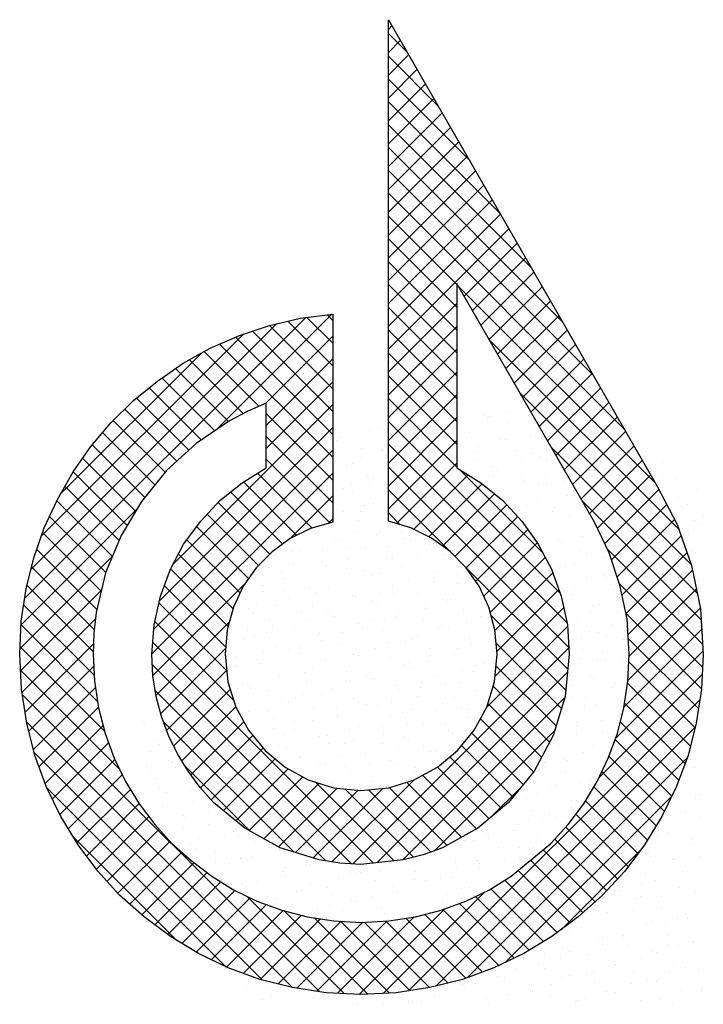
# Model space of a CAD drawing. Extents: x -33748 to 12452, y -14932 to 2888.
# Tile 53 of 194: x -24956 to -24714, y -9711 to -9362. Entities that reach past the tile are written whole.
import ezdxf

# ---------------------------------------------------------------- set-up
doc = ezdxf.new("R2010")
doc.units = 0
doc.header["$LTSCALE"] = 20
doc.layers.get('0').update_dxf_attribs({"color": 15, "linetype": 'CONTINUOUS'})
doc.layers.add('7', color=7, linetype='CONTINUOUS')
doc.layers.add('SANITAIR', color=7, linetype='CONTINUOUS')

# ---------------------------------------------------------------- blocks, each defined once
blk = doc.blocks.new('A$C32F70CB8')
at = {"color": 20}
for p, q in [((130.45, 498.23), (131.74, 499.52)), ((137.09, 490.22), (130.45, 496.86)), ((130.45, 490.15), (134.69, 494.39)), ((130.45, 482.07), (137.64, 489.26)), ((148.05, 471.18), (130.45, 488.78)), ((130.45, 473.99), (140.59, 484.13)), ((159.01, 452.14), (130.45, 480.7)), ((130.45, 465.91), (143.55, 479)), ((130.45, 457.82), (146.5, 473.87)), ((169.97, 433.09), (130.45, 472.61)), ((130.45, 449.74), (149.45, 468.74)), ((180.93, 414.05), (130.45, 464.53)), ((130.45, 441.66), (152.4, 463.61)), ((130.45, 433.58), (155.36, 458.48)), ((191.9, 395), (130.45, 456.45)), ((130.45, 425.49), (158.31, 453.35)), ((202.86, 375.96), (130.45, 448.37)), ((130.45, 417.41), (161.26, 448.22)), ((130.45, 409.33), (164.21, 443.09)), ((213.82, 356.91), (130.45, 440.28)), ((130.45, 401.25), (167.17, 437.96)), ((130.45, 393.17), (170.12, 432.83)), ((154.68, 407.97), (130.45, 432.2)), ((130.45, 385.08), (173.07, 427.71)), ((154.68, 399.89), (130.45, 424.12)), ((157.29, 403.84), (176.02, 422.58)), ((154.68, 391.81), (130.45, 416.04)), ((160.24, 398.71), (178.98, 417.45)), ((163.2, 393.58), (181.93, 412.32)), ((154.68, 383.72), (130.45, 407.96)), ((224.78, 337.87), (155.22, 407.43)), ((166.15, 388.45), (184.88, 407.19)), ((130.45, 377), (154.68, 401.23)), ((169.1, 383.32), (187.84, 402.06)), ((154.68, 375.64), (130.45, 399.87)), ((1.71, 296.76), (101.25, 396.29)), ((3.95, 307.08), (90.91, 394.03)), ((69.37, 356.33), (110.5, 397.46)), ((110.8, 379.11), (94.92, 394.99)), ((110.8, 387.19), (101.65, 396.34)), ((110.8, 395.27), (108.83, 397.25)), ((172.06, 378.2), (190.79, 396.93)), ((110.8, 362.95), (82.33, 391.41)), ((110.8, 371.03), (88.39, 393.44)), ((130.45, 368.92), (154.68, 393.15)), ((154.68, 367.56), (130.45, 391.79)), ((175.01, 373.07), (193.74, 391.8)), ((7.62, 318.83), (79.14, 390.35)), ((110.8, 354.86), (76.38, 389.29)), ((86.93, 365.81), (110.8, 389.68)), ((233.16, 321.41), (166.19, 388.38)), ((14.37, 333.66), (64.5, 383.79)), ((84.67, 364.83), (65.28, 384.23)), ((110.8, 346.78), (70.73, 386.86)), ((130.45, 360.84), (154.68, 385.07)), ((154.68, 359.48), (130.45, 383.71)), ((177.96, 367.94), (196.69, 386.67)), ((79.13, 362.29), (60.1, 381.32)), ((87.23, 358.02), (110.8, 381.6)), ((180.92, 362.81), (199.65, 381.54)), ((73.92, 359.42), (55.14, 378.19)), ((130.45, 352.75), (154.68, 376.98)), ((69.1, 356.15), (50.35, 374.91)), ((87.23, 349.94), (110.8, 373.52)), ((154.68, 351.4), (130.45, 375.63)), ((183.87, 357.68), (202.6, 376.41)), ((64.29, 352.89), (45.78, 371.39)), ((186.82, 352.55), (205.55, 371.28)), ((59.84, 349.25), (41.33, 367.76)), ((130.45, 344.67), (154.68, 368.9)), ((154.68, 343.31), (130.45, 367.54)), ((237.54, 308.95), (177.17, 369.32)), ((189.78, 347.42), (208.5, 366.15)), ((55.61, 345.4), (37.16, 363.85)), ((54.22, 308.85), (110.8, 365.43)), ((51.47, 341.45), (33.08, 359.84)), ((110.8, 338.7), (87.23, 362.27)), ((130.45, 336.59), (154.68, 360.82)), ((191.21, 298.71), (130.45, 359.46)), ((192.73, 342.29), (211.46, 361.02)), ((49.42, 295.97), (110.8, 357.35)), ((195.68, 337.16), (214.41, 355.89)), ((47.86, 336.99), (29.3, 355.54)), ((110.8, 330.62), (87.23, 354.19)), ((130.45, 328.51), (154.68, 352.74)), ((44.24, 332.52), (25.61, 351.15)), ((47.42, 285.89), (110.8, 349.27)), ((193.69, 288.14), (130.45, 351.38)), ((239.71, 298.69), (188.14, 350.27)), ((198.64, 332.04), (217.36, 350.76)), ((41.03, 327.65), (22.24, 346.44)), ((109.84, 323.49), (87.23, 346.11)), ((201.59, 326.91), (220.31, 345.63)), ((194.34, 279.41), (130.45, 343.3)), ((133.33, 323.31), (154.68, 344.66)), ((185.22, 312.77), (155.46, 342.54)), ((38.01, 322.59), (18.93, 341.67)), ((46.77, 277.16), (110.8, 341.19)), ((103.55, 321.71), (84.14, 341.11)), ((139.42, 321.31), (158.67, 340.56)), ((204.42, 321.65), (223.27, 340.5)), ((35.18, 317.34), (15.99, 336.52)), ((98.04, 319.13), (79.14, 338.04)), ((152.08, 313.59), (130.45, 335.22)), ((144.8, 318.61), (163.62, 337.43)), ((207.04, 316.2), (226.18, 335.34)), ((32.8, 311.63), (13.1, 331.33)), ((93.06, 316.03), (74.6, 334.49)), ((95.57, 317.88), (110.8, 333.11)), ((149.63, 315.35), (168.07, 333.8)), ((0.46, 287.43), (41.54, 328.5)), ((88.52, 312.48), (70.21, 330.8)), ((154.02, 311.67), (172.33, 329.97)), ((241.11, 289.21), (199.11, 331.21)), ((209.43, 310.5), (228.95, 330.02)), ((30.43, 305.92), (10.53, 325.82)), ((84.48, 308.44), (66.32, 326.6)), ((109.04, 323.26), (110.8, 325.02)), ((134.67, 322.91), (130.45, 327.13)), ((158.01, 307.57), (176.22, 325.78)), ((211.45, 304.44), (231.71, 324.7)), ((81.01, 303.83), (62.62, 322.23)), ((161.34, 302.82), (179.78, 321.26)), ((28.88, 299.39), (8.09, 320.18)), ((78.03, 298.73), (59.17, 317.59)), ((213.15, 298.06), (234.03, 318.93)), ((27.35, 292.83), (6.01, 314.17)), ((164.2, 297.6), (183.14, 316.54)), ((241.67, 280.57), (207.97, 314.27)), ((0.09, 278.97), (32.84, 311.72)), ((75.56, 293.12), (56.16, 312.52)), ((193.98, 271.69), (155.28, 310.38)), ((166.54, 291.86), (186, 311.31)), ((214.55, 291.37), (236.13, 312.95)), ((26.35, 285.75), (4.17, 307.94)), ((73.8, 286.8), (53.36, 307.24)), ((168.19, 285.43), (188.65, 305.89)), ((215.27, 284.01), (238.05, 306.8)), ((25.97, 278.05), (2.55, 301.47)), ((47.15, 269.45), (79.83, 302.13)), ((72.93, 279.59), (51.17, 301.35)), ((168.86, 278.01), (190.77, 299.93)), ((241.67, 272.49), (212.32, 301.84)), ((215.68, 276.34), (239.43, 300.09)), ((0.31, 271.11), (28.97, 299.77)), ((26.34, 269.6), (1.39, 294.55)), ((73.24, 271.19), (49.24, 295.19)), ((168.22, 269.29), (192.5, 293.57)), ((215.21, 267.78), (240.8, 293.38)), ((0.83, 263.54), (26.83, 289.54)), ((193.27, 264.31), (166.83, 290.75)), ((241.26, 264.82), (214.51, 291.57)), ((27.55, 260.31), (0.46, 287.39)), ((75.75, 260.6), (47.78, 288.57)), ((48.27, 262.49), (74.26, 288.49)), ((165.29, 258.28), (193.88, 286.86)), ((213.78, 258.28), (241.33, 285.83)), ((240.2, 257.79), (215.36, 282.63)), ((30.07, 249.71), (0.12, 279.66)), ((1.9, 256.53), (26.06, 280.7)), ((125.19, 203.08), (47.07, 281.19)), ((49.9, 256.03), (72.87, 279.01)), ((117.86, 202.77), (194.35, 279.26)), ((191.72, 257.78), (168.6, 280.9)), ((210.9, 247.31), (241.83, 278.24)), ((3.21, 249.76), (26.17, 272.72)), ((117.39, 202.79), (46.95, 273.23)), ((189.8, 251.62), (168.56, 272.86)), ((238.99, 250.92), (215.57, 274.35)), ((35.25, 236.44), (0.3, 271.39)), ((51.98, 250.03), (73.23, 271.29)), ((126.38, 203.21), (193.89, 270.71)), ((204.95, 233.28), (241.53, 269.86)), ((4.83, 243.29), (26.79, 265.26)), ((187.49, 245.85), (167.57, 265.77)), ((237.37, 244.46), (215.08, 266.75)), ((106.08, 157.53), (0.97, 262.64)), ((108.29, 203.81), (48.01, 264.1)), ((54.48, 244.46), (74.51, 264.49)), ((135.41, 204.15), (192.93, 261.67)), ((6.8, 237.19), (27.86, 258.25)), ((57.35, 239.25), (76.46, 258.36)), ((137.59, 157.84), (240.68, 260.93)), ((184.68, 240.57), (165.68, 259.57)), ((235.47, 238.28), (214.01, 259.74)), ((96.53, 159), (2.42, 253.11)), ((8.96, 231.27), (29.52, 251.82)), ((97.03, 206.99), (50.82, 253.2)), ((60.54, 234.35), (79.31, 253.13)), ((147.41, 159.57), (239.06, 251.23)), ((181.83, 235.34), (163.02, 254.15)), ((233.26, 232.41), (212.54, 253.12)), ((64.01, 229.74), (82.51, 248.24)), ((146.86, 207.51), (189.27, 249.93)), ((178.21, 230.88), (159.98, 249.11)), ((11.51, 225.73), (31.44, 245.66)), ((174.59, 226.42), (156.34, 244.67)), ((230.79, 226.79), (210.73, 246.85)), ((85.75, 161.69), (5.05, 242.39)), ((67.79, 225.44), (86.15, 243.79)), ((170.52, 222.41), (152.23, 240.7)), ((228.14, 221.36), (208.53, 240.97)), ((14.16, 220.3), (33.62, 239.76)), ((81.54, 214.4), (58.42, 237.51)), ((72.08, 221.65), (90.41, 239.97)), ((158.46, 162.54), (236.24, 240.32)), ((17.18, 215.24), (36.28, 234.34)), ((76.52, 218), (94.98, 236.47)), ((161.61, 215.15), (142.56, 234.2)), ((166.1, 218.74), (147.81, 237.03)), ((225.2, 216.22), (205.98, 235.44)), ((81.19, 214.59), (100.2, 233.6)), ((86.4, 211.71), (106.02, 231.33)), ((132.5, 203.85), (104.55, 231.8)), ((110.47, 203.46), (139.62, 232.6)), ((156.4, 212.28), (136.93, 231.75)), ((166.46, 219.04), (177.78, 230.35)), ((73.12, 166.25), (9.48, 229.88)), ((20.27, 210.24), (39.18, 229.16)), ((91.6, 208.84), (112.37, 229.6)), ((97.64, 206.8), (119.75, 228.9)), ((103.79, 204.86), (128.46, 229.53)), ((139.31, 205.12), (115.09, 229.34)), ((145.5, 207.02), (123.45, 229.06)), ((151.19, 209.4), (130.8, 229.79)), ((171.95, 167.95), (230.79, 226.79)), ((222.11, 211.22), (203.22, 230.12)), ((23.67, 205.57), (42.27, 224.16)), ((218.78, 206.47), (200.19, 225.07)), ((215.33, 201.85), (196.81, 220.37)), ((27.13, 200.94), (45.72, 219.54)), ((30.92, 196.64), (49.32, 215.05)), ((211.59, 197.5), (193.26, 215.83)), ((55.58, 175.7), (19.02, 212.26)), ((34.76, 192.41), (53.11, 210.76)), ((207.71, 193.3), (189.42, 211.58)), ((38.96, 188.53), (57.31, 206.87)), ((203.59, 189.34), (185.22, 207.71)), ((191.56, 179.48), (219.44, 207.36)), ((43.23, 184.71), (61.67, 203.15)), ((199.32, 185.52), (180.78, 204.06)), ((47.79, 181.19), (66.29, 199.69)), ((194.84, 181.92), (176.35, 200.41)), ((52.42, 177.74), (71.13, 196.44)), ((190.21, 178.47), (171.67, 197)), ((57.38, 174.61), (76.13, 193.36)), ((128.59, 156.92), (164.35, 192.68)), ((185.34, 175.26), (166.71, 193.89)), ((62.41, 171.56), (81.55, 190.7)), ((67.78, 168.85), (87.26, 188.33)), ((114.87, 156.82), (80.45, 191.24)), ((175.01, 169.42), (155.69, 188.74)), ((180.3, 172.21), (161.31, 191.21)), ((73.21, 166.2), (93.25, 186.24)), ((123.14, 156.64), (93.64, 186.14)), ((120.13, 156.54), (150.41, 186.82)), ((163.78, 164.49), (143.38, 184.88)), ((169.55, 166.8), (149.76, 186.59)), ((79.1, 164.01), (99.66, 184.56)), ((85.05, 161.87), (106.47, 183.3)), ((91.51, 160.25), (113.7, 182.44)), ((98.1, 158.76), (121.43, 182.09)), ((130.82, 157.04), (104.22, 183.64)), ((105.1, 157.68), (129.97, 182.54)), ((112.46, 156.95), (139.43, 183.93)), ((138.03, 157.91), (113.49, 182.45)), ((145.03, 158.99), (121.91, 182.11)), ((151.51, 160.6), (129.58, 182.52)), ((157.86, 162.33), (136.68, 183.51))]:
    blk.add_line(p, q, dxfattribs=at)
at = {"color": 161}
for p, q in [((156.88, 365.44), (156.88, 365.44)), ((173.11, 362.69), (173.11, 362.69)), ((164.42, 361.62), (164.42, 361.62)), ((165.4, 360.34), (165.4, 360.34)), ((166.19, 361.25), (166.19, 361.25)), ((175.07, 362.25), (175.07, 362.25)), ((122.31, 357.63), (122.31, 357.63)), ((123.74, 356.23), (123.74, 356.23)), ((127.41, 357.1), (127.41, 357.1)), ((173.12, 359.09), (173.12, 359.09)), ((181.95, 356.69), (181.95, 356.69)), ((112.11, 352.79), (112.11, 352.79)), ((113.38, 353.71), (113.38, 353.71)), ((180.82, 354.18), (180.82, 354.18)), ((221.58, 348.73), (221.58, 348.73)), ((227.86, 344.9), (227.86, 344.9)), ((227.33, 340.65), (227.33, 340.65)), ((232.08, 339.2), (232.08, 339.2)), ((239.62, 335.38), (239.62, 335.38)), ((236.34, 330.23), (236.34, 330.23)), ((43.68, 253.14), (43.68, 253.14)), ((44.06, 252.33), (44.06, 252.33)), ((48.04, 246.76), (48.04, 246.76)), ((46.27, 242.59), (46.27, 242.59)), ((44.94, 237.18), (44.94, 237.18)), ((46.31, 235.99), (46.31, 235.99)), ((48.48, 232.85), (48.48, 232.85)), ((49.56, 229.96), (49.56, 229.96)), ((52.06, 227.92), (52.06, 227.92)), ((50.69, 223.11), (50.69, 223.11)), ((57.81, 219.85), (57.81, 219.85)), ((58.23, 219.29), (58.23, 219.29)), ((52.9, 213.37), (52.9, 213.37)), ((58.04, 215.28), (58.04, 215.28)), ((240.18, 165.27), (240.18, 165.27)), ((80.19, 158.31), (80.19, 158.31)), ((233.69, 158.06), (233.69, 158.06)), ((241.22, 158.06), (241.22, 158.06)), ((241.58, 159.16), (241.58, 159.16)), ((85.75, 154.69), (85.75, 154.69)), ((89.01, 155.92), (89.01, 155.92)), ((231.02, 153.22), (231.02, 153.22))]:
    blk.add_line(p, q, dxfattribs=at)
at = {"color": 163}
for p, q in [((156, 356.41), (156, 356.41)), ((159.09, 355.7), (159.09, 355.7)), ((170.01, 353.11), (170.01, 353.11)), ((171.94, 353.18), (171.94, 353.18)), ((212.35, 353.87), (212.35, 353.87)), ((120.92, 349.89), (120.92, 349.89)), ((128.05, 349.56), (128.05, 349.56)), ((128.35, 349.01), (128.35, 349.01)), ((162.3, 350.76), (162.3, 350.76)), ((166.63, 351.88), (166.63, 351.88)), ((175.33, 349.35), (175.33, 349.35)), ((120.64, 346.65), (120.64, 346.65)), ((129.62, 347.36), (129.62, 347.36)), ((161.3, 345.96), (161.3, 345.96)), ((161.75, 348.34), (161.75, 348.34)), ((181.59, 348.02), (181.59, 348.02)), ((184.16, 346.95), (184.16, 346.95)), ((186.57, 346.11), (186.57, 346.11)), ((115.59, 343.97), (115.59, 343.97)), ((117.86, 344.72), (117.86, 344.72)), ((166.92, 343.53), (166.92, 343.53)), ((168.84, 342.14), (168.84, 342.14)), ((177.69, 345.11), (177.69, 345.11)), ((191.7, 343.13), (191.7, 343.13)), ((123.13, 340.15), (123.13, 340.15)), ((125.26, 339.43), (125.26, 339.43)), ((159.21, 341.18), (159.21, 341.18)), ((167.5, 340.26), (167.5, 340.26)), ((177.54, 339.61), (177.54, 339.61)), ((178.49, 338.44), (178.49, 338.44)), ((186.2, 340.8), (186.2, 340.8)), ((223.25, 341.59), (223.25, 341.59)), ((114.73, 335.64), (114.73, 335.64)), ((117.55, 337.07), (117.55, 337.07)), ((123.61, 336.64), (123.61, 336.64)), ((183.44, 337.03), (183.44, 337.03)), ((186.37, 337.21), (186.37, 337.21)), ((192.32, 338.04), (192.32, 338.04)), ((117.8, 334.23), (117.8, 334.23)), ((171.05, 332.4), (171.05, 332.4)), ((173.25, 332.19), (173.25, 332.19)), ((193.91, 333.39), (193.91, 333.39)), ((233.08, 332.58), (233.08, 332.58)), ((122.16, 329.85), (122.16, 329.85)), ((125.34, 330.41), (125.34, 330.41)), ((129.36, 328.57), (129.36, 328.57)), ((175.4, 328.86), (175.4, 328.86)), ((179.75, 329.87), (179.75, 329.87)), ((183.11, 331.22), (183.11, 331.22)), ((189.19, 328.96), (189.19, 328.96)), ((198.07, 329.97), (198.07, 329.97)), ((234.29, 329.46), (234.29, 329.46)), ((111.18, 326.88), (111.18, 326.88)), ((114.45, 327.49), (114.45, 327.49)), ((120.01, 324.49), (120.01, 324.49)), ((120.48, 327.57), (120.48, 327.57)), ((188.58, 327.47), (188.58, 327.47)), ((194.68, 326.12), (194.68, 326.12)), ((238.83, 324.51), (238.83, 324.51)), ((241.83, 325.64), (241.83, 325.64)), ((110.29, 322.73), (110.29, 322.73)), ((179, 324.12), (179, 324.12)), ((180.01, 321.64), (180.01, 321.64)), ((194.94, 320.89), (194.94, 320.89)), ((196.12, 323.65), (196.12, 323.65)), ((203.82, 321.9), (203.82, 321.9)), ((240.96, 323), (240.96, 323)), ((104.7, 319.68), (104.7, 319.68)), ((111.36, 317.91), (111.36, 317.91)), ((119.07, 320.27), (119.07, 320.27)), ((126.23, 319.5), (126.23, 319.5)), ((127.55, 320.67), (127.55, 320.67)), ((135.11, 320.5), (135.11, 320.5)), ((136.25, 318.14), (136.25, 318.14)), ((138.35, 317.53), (138.35, 317.53)), ((181.96, 320.12), (181.96, 320.12)), ((190.79, 317.73), (190.79, 317.73)), ((199.3, 318.9), (199.3, 318.9)), ((236.5, 319.72), (236.5, 319.72)), ((113.39, 317.14), (113.39, 317.14)), ((116.04, 314.66), (116.04, 314.66)), ((122.22, 314.75), (122.22, 314.75)), ((130.64, 315.18), (130.64, 315.18)), ((145.08, 315.74), (145.08, 315.74)), ((184.75, 316.05), (184.75, 316.05)), ((191.58, 316.54), (191.58, 316.54)), ((198.33, 313.91), (198.33, 313.91)), ((88.98, 311.07), (88.98, 311.07)), ((96.69, 313.43), (96.69, 313.43)), ((99.37, 313.76), (99.37, 313.76)), ((107.16, 313.65), (107.16, 313.65)), ((115.98, 310.69), (115.98, 310.69)), ((129.76, 310.93), (129.76, 310.93)), ((131.98, 311.42), (131.98, 311.42)), ((140.86, 312.43), (140.86, 312.43)), ((149.92, 312.44), (149.92, 312.44)), ((152.62, 311.93), (152.62, 311.93)), ((200.69, 312.82), (200.69, 312.82)), ((207.03, 311.38), (207.03, 311.38)), ((237.86, 313.42), (237.86, 313.42)), ((61.2, 307.95), (61.2, 307.95)), ((84.05, 308.94), (84.05, 308.94)), ((88.09, 307.8), (88.09, 307.8)), ((96.97, 308.81), (96.97, 308.81)), ((106.91, 309.94), (106.91, 309.94)), ((108.26, 308.34), (108.26, 308.34)), ((115.6, 307.4), (115.6, 307.4)), ((135.26, 307.96), (135.26, 307.96)), ((138.46, 308.4), (138.46, 308.4)), ((181.62, 306.97), (181.62, 306.97)), ((188.49, 306.96), (188.49, 306.96)), ((190.5, 307.98), (190.5, 307.98)), ((193, 307.99), (193, 307.99)), ((196.2, 309.32), (196.2, 309.32)), ((238.71, 309.98), (238.71, 309.98)), ((92.75, 306.41), (92.75, 306.41)), ((93.6, 303.85), (93.6, 303.85)), ((101.58, 304.02), (101.58, 304.02)), ((112.91, 305.58), (112.91, 305.58)), ((121.79, 306.58), (121.79, 306.58)), ((124.43, 305.01), (124.43, 305.01)), ((127.55, 305.6), (127.55, 305.6)), ((146.61, 304.36), (146.61, 304.36)), ((147.29, 306), (147.29, 306)), ((154.54, 305.22), (154.54, 305.22)), ((200.54, 304.17), (200.54, 304.17)), ((206.44, 304.75), (206.44, 304.75)), ((207.77, 304.23), (207.77, 304.23)), ((240.14, 303.53), (240.14, 303.53)), ((85.89, 301.49), (85.89, 301.49)), ((102.72, 300.74), (102.72, 300.74)), ((109.12, 300.2), (109.12, 300.2)), ((112.88, 301.11), (112.88, 301.11)), ((131.97, 301.19), (131.97, 301.19)), ((137.73, 303.35), (137.73, 303.35)), ((146.83, 302.86), (146.83, 302.86)), ((154.83, 302.18), (154.83, 302.18)), ((162.55, 301.13), (162.55, 301.13)), ((196.25, 299.91), (196.25, 299.91)), ((209.24, 301.64), (209.24, 301.64)), ((240.92, 300.24), (240.92, 300.24)), ((86.26, 299.2), (86.26, 299.2)), ((93.84, 299.73), (93.84, 299.73)), ((94.96, 296.67), (94.96, 296.67)), ((105.17, 298.76), (105.17, 298.76)), ((117.81, 297.66), (117.81, 297.66)), ((118.66, 297.51), (118.66, 297.51)), ((127.54, 298.51), (127.54, 298.51)), ((132.16, 298.38), (132.16, 298.38)), ((140.67, 298.66), (140.67, 298.66)), ((193.11, 299.74), (193.11, 299.74)), ((195.21, 298.25), (195.21, 298.25)), ((212.19, 296.68), (212.19, 296.68)), ((212.39, 297), (212.39, 297)), ((80.93, 293.28), (80.93, 293.28)), ((83.65, 294.89), (83.65, 294.89)), ((90.5, 294.27), (90.5, 294.27)), ((103.79, 294.28), (103.79, 294.28)), ((124.45, 296.02), (124.45, 296.02)), ((126.64, 295.27), (126.64, 295.27)), ((143.48, 295.28), (143.48, 295.28)), ((143.74, 293.28), (143.74, 293.28)), ((149.5, 296.26), (149.5, 296.26)), ((151.45, 295.64), (151.45, 295.64)), ((152.36, 296.29), (152.36, 296.29)), ((202.75, 294.43), (202.75, 294.43)), ((204.68, 294.65), (204.68, 294.65)), ((82.79, 291.91), (82.79, 291.91)), ((88.47, 289.46), (88.47, 289.46)), ((99.59, 291.66), (99.59, 291.66)), ((108.47, 292.67), (108.47, 292.67)), ((109.79, 291.53), (109.79, 291.53)), ((111.33, 290.46), (111.33, 290.46)), ((124.41, 289.44), (124.41, 289.44)), ((133.29, 290.44), (133.29, 290.44)), ((134.18, 291.45), (134.18, 291.45)), ((157.04, 292.44), (157.04, 292.44)), ((163.02, 290.54), (163.02, 290.54)), ((165.74, 289.91), (165.74, 289.91)), ((193.12, 290.83), (193.12, 290.83)), ((201.99, 291.84), (201.99, 291.84)), ((211.45, 291.9), (211.45, 291.9)), ((89.4, 286.82), (89.4, 286.82)), ((97.17, 286.93), (97.17, 286.93)), ((102.07, 289.18), (102.07, 289.18)), ((120.02, 287.92), (120.02, 287.92)), ((121.36, 286.44), (121.36, 286.44)), ((129.07, 288.8), (129.07, 288.8)), ((142.88, 288.91), (142.88, 288.91)), ((148.35, 286.06), (148.35, 286.06)), ((149.23, 287.21), (149.23, 287.21)), ((151.71, 286.52), (151.71, 286.52)), ((158.1, 288.22), (158.1, 288.22)), ((197.42, 288.51), (197.42, 288.51)), ((209.3, 287.42), (209.3, 287.42)), ((74.31, 285.93), (74.31, 285.93)), ((80.52, 285.82), (80.52, 285.82)), ((83.14, 283.54), (83.14, 283.54)), ((87.41, 284.69), (87.41, 284.69)), ((105.34, 283.59), (105.34, 283.59)), ((105.99, 284.53), (105.99, 284.53)), ((114.22, 284.6), (114.22, 284.6)), ((128.85, 285.53), (128.85, 285.53)), ((140.64, 283.7), (140.64, 283.7)), ((159.25, 282.7), (159.25, 282.7)), ((167.64, 283.32), (167.64, 283.32)), ((198.87, 282.76), (198.87, 282.76)), ((201.58, 285.07), (201.58, 285.07)), ((204.96, 284.69), (204.96, 284.69)), ((207.74, 283.76), (207.74, 283.76)), ((79.7, 282.34), (79.7, 282.34)), ((90.68, 279.72), (90.68, 279.72)), ((98.98, 279.6), (98.98, 279.6)), ((106.69, 281.96), (106.69, 281.96)), ((113.54, 280.72), (113.54, 280.72)), ((125.97, 279.22), (125.97, 279.22)), ((130.16, 281.36), (130.16, 281.36)), ((136.39, 281.71), (136.39, 281.71)), ((139.03, 282.37), (139.03, 282.37)), ((145.09, 279.17), (145.09, 279.17)), ((154.98, 279.14), (154.98, 279.14)), ((159.92, 280.96), (159.92, 280.96)), ((163.85, 280.14), (163.85, 280.14)), ((167.95, 280.17), (167.95, 280.17)), ((213.66, 282.16), (213.66, 282.16)), ((76.52, 276.19), (76.52, 276.19)), ((86.27, 277.74), (86.27, 277.74)), ((95.14, 278.75), (95.14, 278.75)), ((99.38, 277.19), (99.38, 277.19)), ((111.09, 275.52), (111.09, 275.52)), ((118.26, 276.86), (118.26, 276.86)), ((119.96, 276.52), (119.96, 276.52)), ((122.23, 278.18), (122.23, 278.18)), ((131.06, 275.79), (131.06, 275.79)), ((145.26, 276.48), (145.26, 276.48)), ((153.92, 276.78), (153.92, 276.78)), ((198.49, 275.49), (198.49, 275.49)), ((199.63, 278.77), (199.63, 278.77)), ((206.2, 277.85), (206.2, 277.85)), ((213.49, 275.69), (213.49, 275.69)), ((76.07, 272.9), (76.07, 272.9)), ((76.6, 272.76), (76.6, 272.76)), ((84.31, 275.11), (84.31, 275.11)), ((85.35, 273.8), (85.35, 273.8)), ((103.6, 272.38), (103.6, 272.38)), ((108.2, 274.79), (108.2, 274.79)), ((135.91, 273.29), (135.91, 273.29)), ((137.55, 274.12), (137.55, 274.12)), ((144.78, 274.3), (144.78, 274.3)), ((161.46, 272.96), (161.46, 272.96)), ((164.54, 273.74), (164.54, 273.74)), ((204.62, 274.69), (204.62, 274.69)), ((207.17, 274.95), (207.17, 274.95)), ((92.02, 269.67), (92.02, 269.67)), ((92.89, 269.98), (92.89, 269.98)), ((95.89, 270.02), (95.89, 270.02)), ((100.89, 270.68), (100.89, 270.68)), ((115.75, 270.97), (115.75, 270.97)), ((122.88, 269.64), (122.88, 269.64)), ((138.6, 271.97), (138.6, 271.97)), ((147.3, 269.43), (147.3, 269.43)), ((156.83, 271.38), (156.83, 271.38)), ((160.73, 271.07), (160.73, 271.07)), ((194.42, 269.85), (194.42, 269.85)), ((201.84, 269.03), (201.84, 269.03)), ((78.73, 266.45), (78.73, 266.45)), ((81.22, 265.53), (81.22, 265.53)), ((101.59, 267.45), (101.59, 267.45)), ((110.41, 265.05), (110.41, 265.05)), ((115.17, 267.28), (115.17, 267.28)), ((116.84, 267.45), (116.84, 267.45)), ((124.44, 268.44), (124.44, 268.44)), ((125.71, 268.45), (125.71, 268.45)), ((133.27, 266.05), (133.27, 266.05)), ((141.66, 265.22), (141.66, 265.22)), ((142.16, 266.9), (142.16, 266.9)), ((150.53, 266.23), (150.53, 266.23)), ((156.13, 267.04), (156.13, 267.04)), ((195.4, 265.91), (195.4, 265.91)), ((203.11, 268.27), (203.11, 268.27)), ((209.38, 265.21), (209.38, 265.21)), ((210.37, 266.62), (210.37, 266.62)), ((81.82, 264.83), (81.82, 264.83)), ((87.56, 264.06), (87.56, 264.06)), ((97.77, 261.6), (97.77, 261.6)), ((100.5, 262.8), (100.5, 262.8)), ((106.64, 262.61), (106.64, 262.61)), ((134.45, 264.54), (134.45, 264.54)), ((140.81, 262.23), (140.81, 262.23)), ((153.73, 261.8), (153.73, 261.8)), ((161.45, 264.16), (161.45, 264.16)), ((163.67, 263.22), (163.67, 263.22)), ((166.48, 263), (166.48, 263)), ((195.22, 261.68), (195.22, 261.68)), ((200.17, 261.77), (200.17, 261.77)), ((214.68, 263.17), (214.68, 263.17)), ((241.67, 262.79), (241.67, 262.79)), ((49.39, 258.25), (49.39, 258.25)), ((92.79, 260.44), (92.79, 260.44)), ((95.1, 260.24), (95.1, 260.24)), ((117.96, 261.23), (117.96, 261.23)), ((119.79, 260.06), (119.79, 260.06)), ((122.59, 259.37), (122.59, 259.37)), ((126.65, 258.7), (126.65, 258.7)), ((131.46, 260.38), (131.46, 260.38)), ((149.51, 259.69), (149.51, 259.69)), ((156.28, 258.15), (156.28, 258.15)), ((200.01, 258.69), (200.01, 258.69)), ((204.05, 259.29), (204.05, 259.29)), ((78.13, 255.96), (78.13, 255.96)), ((78.7, 255.75), (78.7, 255.75)), ((80.94, 256.71), (80.94, 256.71)), ((87.57, 256.76), (87.57, 256.76)), ((103.8, 257.71), (103.8, 257.71)), ((112.07, 257.7), (112.07, 257.7)), ((112.62, 255.31), (112.62, 255.31)), ((131.36, 254.96), (131.36, 254.96)), ((135.48, 256.31), (135.48, 256.31)), ((139.07, 257.32), (139.07, 257.32)), ((147.41, 257.15), (147.41, 257.15)), ((158.34, 257.3), (158.34, 257.3)), ((158.35, 254.58), (158.35, 254.58)), ((192.3, 256.33), (192.3, 256.33)), ((211.59, 255.47), (211.59, 255.47)), ((240.94, 256.32), (240.94, 256.32)), ((89.77, 254.32), (89.77, 254.32)), ((97.41, 253.22), (97.41, 253.22)), ((103.52, 253.53), (103.52, 253.53)), ((112.39, 254.53), (112.39, 254.53)), ((120.17, 251.49), (120.17, 251.49)), ((128.34, 251.3), (128.34, 251.3)), ((137.21, 252.31), (137.21, 252.31)), ((143.02, 252.49), (143.02, 252.49)), ((150.64, 252.23), (150.64, 252.23)), ((197.05, 252.7), (197.05, 252.7)), ((197.43, 251.94), (197.43, 251.94)), ((205.92, 253.7), (205.92, 253.7)), ((211.58, 253.59), (211.58, 253.59)), ((51.6, 248.51), (51.6, 248.51)), ((84.45, 247.68), (84.45, 247.68)), ((89.7, 250.86), (89.7, 250.86)), ((93.32, 248.69), (93.32, 248.69)), ((97.31, 250.5), (97.31, 250.5)), ((106.01, 247.96), (106.01, 247.96)), ((108.98, 248.12), (108.98, 248.12)), ((116.69, 250.48), (116.69, 250.48)), ((128.86, 248.96), (128.86, 248.96)), ((135.97, 247.74), (135.97, 247.74)), ((151.72, 249.95), (151.72, 249.95)), ((153.16, 249.08), (153.16, 249.08)), ((186.85, 247.86), (186.85, 247.86)), ((196.92, 249.11), (196.92, 249.11)), ((206.26, 249.55), (206.26, 249.55)), ((49.43, 245.07), (49.43, 245.07)), ((91.98, 244.58), (91.98, 244.58)), ((109.27, 245.46), (109.27, 245.46)), ((114.83, 245.57), (114.83, 245.57)), ((118.14, 246.46), (118.14, 246.46)), ((128.26, 245.38), (128.26, 245.38)), ((137.69, 246.57), (137.69, 246.57)), ((142.96, 244.24), (142.96, 244.24)), ((155.26, 245), (155.26, 245)), ((189.21, 246.75), (189.21, 246.75)), ((190.94, 244.73), (190.94, 244.73)), ((202.8, 244.63), (202.8, 244.63)), ((94.31, 243.64), (94.31, 243.64)), ((99.07, 240.62), (99.07, 240.62)), ((99.52, 240.76), (99.52, 240.76)), ((113.6, 240.9), (113.6, 240.9)), ((122.38, 241.75), (122.38, 241.75)), ((134.09, 243.23), (134.09, 243.23)), ((145.23, 242.75), (145.23, 242.75)), ((147.55, 242.65), (147.55, 242.65)), ((199.64, 242.2), (199.64, 242.2)), ((208.49, 244.01), (208.49, 244.01)), ((52.65, 239.53), (52.65, 239.53)), ((53.81, 238.77), (53.81, 238.77)), ((90.2, 239.61), (90.2, 239.61)), ((105.89, 238.54), (105.89, 238.54)), ((108.22, 238.22), (108.22, 238.22)), ((115.02, 237.39), (115.02, 237.39)), ((123.89, 238.39), (123.89, 238.39)), ((131.07, 239.22), (131.07, 239.22)), ((132.88, 238.16), (132.88, 238.16)), ((183.73, 238.78), (183.73, 238.78)), ((185.61, 238.81), (185.61, 238.81)), ((186.11, 237.17), (186.11, 237.17)), ((192.6, 239.79), (192.6, 239.79)), ((193.82, 239.53), (193.82, 239.53)), ((55.18, 237), (55.18, 237)), ((117.04, 235.83), (117.04, 235.83)), ((125.17, 235.8), (125.17, 235.8)), ((139.84, 235.16), (139.84, 235.16)), ((139.9, 236.83), (139.9, 236.83)), ((193.15, 234.99), (193.15, 234.99)), ((205.4, 234.43), (205.4, 234.43)), ((238.86, 236.98), (238.86, 236.98)), ((104.82, 232.55), (104.82, 232.55)), ((110.5, 231.32), (110.5, 231.32)), ((124.59, 232.01), (124.59, 232.01)), ((129.64, 230.32), (129.64, 230.32)), ((178.99, 231.47), (178.99, 231.47)), ((189.48, 230.71), (189.48, 230.71)), ((198.35, 231.71), (198.35, 231.71)), ((201.85, 232.46), (201.85, 232.46)), ((56.02, 229.03), (56.02, 229.03)), ((60.93, 228.93), (60.93, 228.93)), ((120.77, 229.31), (120.77, 229.31)), ((183.02, 227.59), (183.02, 227.59)), ((187.82, 229.07), (187.82, 229.07)), ((190.73, 229.95), (190.73, 229.95)), ((241.07, 227.24), (241.07, 227.24)), ((61.13, 224.86), (61.13, 224.86)), ((64.72, 226.5), (64.72, 226.5)), ((179.28, 225.87), (179.28, 225.87)), ((195.36, 225.25), (195.36, 225.25)), ((239.11, 226.26), (239.11, 226.26)), ((46.46, 220.38), (46.46, 220.38)), ((66.68, 220.85), (66.68, 220.85)), ((181.2, 221.72), (181.2, 221.72)), ((187.63, 220.37), (187.63, 220.37)), ((195.23, 222.64), (195.23, 222.64)), ((228.92, 221.42), (228.92, 221.42)), ((235.74, 221.32), (235.74, 221.32)), ((65.75, 217.64), (65.75, 217.64)), ((66.93, 216.76), (66.93, 216.76)), ((167.18, 218.34), (167.18, 218.34)), ((176.15, 216.79), (176.15, 216.79)), ((179.92, 218.01), (179.92, 218.01)), ((185.03, 217.8), (185.03, 217.8)), ((190.03, 219.33), (190.03, 219.33)), ((240.87, 219.38), (240.87, 219.38)), ((72.43, 212.78), (72.43, 212.78)), ((75.75, 214.36), (75.75, 214.36)), ((165.26, 213.53), (165.26, 213.53)), ((174.72, 214.52), (174.72, 214.52)), ((226.2, 214.89), (226.2, 214.89)), ((229.13, 213.97), (229.13, 213.97)), ((234.67, 213.35), (234.67, 213.35)), ((60.44, 209.55), (60.44, 209.55)), ((63.56, 211.78), (63.56, 211.78)), ((77.32, 212.54), (77.32, 212.54)), ((83.29, 210.54), (83.29, 210.54)), ((88.38, 209.55), (88.38, 209.55)), ((157.08, 210.95), (157.08, 210.95)), ((157.55, 211.17), (157.55, 211.17)), ((160.56, 210.99), (160.56, 210.99)), ((165.96, 211.95), (165.96, 211.95)), ((183.41, 211.98), (183.41, 211.98)), ((184.54, 210.79), (184.54, 210.79)), ((225.79, 212.34), (225.79, 212.34)), ((237.77, 209.8), (237.77, 209.8)), ((237.95, 211.58), (237.95, 211.58)), ((62.65, 208.06), (62.65, 208.06)), ((69.14, 207.01), (69.14, 207.01)), ((91.99, 208.01), (91.99, 208.01)), ((146.89, 206.11), (146.89, 206.11)), ((169.39, 208.6), (169.39, 208.6)), ((176.83, 208.43), (176.83, 208.43)), ((181.9, 208.72), (181.9, 208.72)), ((222.64, 206.77), (222.64, 206.77)), ((69.31, 203.71), (69.31, 203.71)), ((74.22, 202.96), (74.22, 202.96)), ((77.96, 204.62), (77.96, 204.62)), ((78.18, 204.71), (78.18, 204.71)), ((81.94, 205.32), (81.94, 205.32)), ((100.82, 205.62), (100.82, 205.62)), ((101.22, 202.58), (101.22, 202.58)), ((103, 202.49), (103, 202.49)), ((131.22, 202.79), (131.22, 202.79)), ((154.07, 203.78), (154.07, 203.78)), ((162.16, 203.95), (162.16, 203.95)), ((162.83, 202.87), (162.83, 202.87)), ((171.71, 203.88), (171.71, 203.88)), ((176.93, 204.78), (176.93, 204.78)), ((223.11, 205.31), (223.11, 205.31)), ((231.34, 204.23), (231.34, 204.23)), ((231.54, 204.27), (231.54, 204.27)), ((240.42, 205.27), (240.42, 205.27)), ((85.5, 200.8), (85.5, 200.8)), ((93.51, 200.23), (93.51, 200.23)), ((94.12, 201.48), (94.12, 201.48)), ((108.36, 201.8), (108.36, 201.8)), ((117.06, 199.26), (117.06, 199.26)), ((118.94, 199.25), (118.94, 199.25)), ((120.5, 199.85), (120.5, 199.85)), ((127.82, 200.26), (127.82, 200.26)), ((139.91, 200.26), (139.91, 200.26)), ((154.45, 201.59), (154.45, 201.59)), ((162.77, 201.25), (162.77, 201.25)), ((171.6, 198.86), (171.6, 198.86)), ((173.73, 198.85), (173.73, 198.85)), ((217.31, 200.84), (217.31, 200.84)), ((221.35, 199.43), (221.35, 199.43)), ((234.68, 200.22), (234.68, 200.22)), ((240.16, 201.84), (240.16, 201.84)), ((71.35, 197.27), (71.35, 197.27)), ((75.05, 195.63), (75.05, 195.63)), ((78.84, 195.74), (78.84, 195.74)), ((83.93, 196.64), (83.93, 196.64)), ((94.2, 198.27), (94.2, 198.27)), ((103.03, 195.88), (103.03, 195.88)), ((112.79, 197.49), (112.79, 197.49)), ((125.88, 196.87), (125.88, 196.87)), ((139.79, 197.11), (139.79, 197.11)), ((143.76, 197.03), (143.76, 197.03)), ((148.74, 197.86), (148.74, 197.86)), ((152.64, 198.03), (152.64, 198.03)), ((212.47, 198.42), (212.47, 198.42)), ((220.01, 195.74), (220.01, 195.74)), ((224.85, 197.03), (224.85, 197.03)), ((237.29, 196.2), (237.29, 196.2)), ((80.17, 194.88), (80.17, 194.88)), ((98.12, 193), (98.12, 193)), ((99.87, 193.41), (99.87, 193.41)), ((108.75, 194.41), (108.75, 194.41)), ((110.57, 192.06), (110.57, 192.06)), ((132.07, 194.75), (132.07, 194.75)), ((133.43, 193.05), (133.43, 193.05)), ((133.57, 192.19), (133.57, 192.19)), ((151.36, 192.01), (151.36, 192.01)), ((156.28, 194.04), (156.28, 194.04)), ((159.07, 194.37), (159.07, 194.37)), ((168.58, 194.8), (168.58, 194.8)), ((210.69, 193.5), (210.69, 193.5)), ((212.3, 193.38), (212.3, 193.38)), ((233.55, 194.49), (233.55, 194.49)), ((239.29, 193), (239.29, 193)), ((87.71, 191.06), (87.71, 191.06)), ((89.68, 188.57), (89.68, 188.57)), ((90.41, 190.65), (90.41, 190.65)), ((96.41, 188.53), (96.41, 188.53)), ((117.41, 190.27), (117.41, 190.27)), ((119.27, 189.52), (119.27, 189.52)), ((124.69, 191.18), (124.69, 191.18)), ((142.12, 190.51), (142.12, 190.51)), ((149.51, 188.96), (149.51, 188.96)), ((158.39, 189.96), (158.39, 189.96)), ((218.22, 190.35), (218.22, 190.35)), ((219.52, 191.1), (219.52, 191.1)), ((227.1, 191.36), (227.1, 191.36)), ((231.58, 190.64), (231.58, 190.64)), ((105.24, 186.13), (105.24, 186.13)), ((105.62, 185.34), (105.62, 185.34)), ((109.7, 187.91), (109.7, 187.91)), ((114.5, 186.34), (114.5, 186.34)), ((128.09, 187.13), (128.09, 187.13)), ((128.98, 185.17), (128.98, 185.17)), ((136.69, 187.53), (136.69, 187.53)), ((150.95, 188.12), (150.95, 188.12)), ((204.2, 186.29), (204.2, 186.29)), ((208.03, 185.51), (208.03, 185.51)), ((216.92, 186.16), (216.92, 186.16)), ((227.06, 187.28), (227.06, 187.28)), ((130.44, 183.11), (130.44, 183.11)), ((135.64, 183.31), (135.64, 183.31)), ((139.32, 184.12), (139.32, 184.12)), ((199.15, 184.51), (199.15, 184.51)), ((209.21, 183.8), (209.21, 183.8)), ((212.9, 183.76), (212.9, 183.76)), ((221.73, 181.36), (221.73, 181.36)), ((223.97, 182.28), (223.97, 182.28)), ((232.85, 183.28), (232.85, 183.28)), ((235.76, 184.75), (235.76, 184.75)), ((236.2, 183.42), (236.2, 183.42)), ((188.96, 179.66), (188.96, 179.66)), ((194.54, 179.31), (194.54, 179.31)), ((198.87, 180.37), (198.87, 180.37)), ((228.49, 181.06), (228.49, 181.06)), ((204.9, 176.43), (204.9, 176.43)), ((206.41, 176.55), (206.41, 176.55)), ((213.78, 177.44), (213.78, 177.44)), ((213.82, 176.58), (213.82, 176.58)), ((229.27, 177.54), (229.27, 177.54)), ((237.97, 175.01), (237.97, 175.01)), ((238.6, 175.21), (238.6, 175.21)), ((192.25, 173.02), (192.25, 173.02)), ((194.71, 171.59), (194.71, 171.59)), ((206.11, 174.22), (206.11, 174.22)), ((215.11, 174.02), (215.11, 174.02)), ((223.94, 171.62), (223.94, 171.62)), ((225.39, 171.48), (225.39, 171.48)), ((229.72, 174.21), (229.72, 174.21)), ((233.11, 173.84), (233.11, 173.84)), ((178.22, 169.64), (178.22, 169.64)), ((183.73, 167.38), (183.73, 167.38)), ((185.83, 170.59), (185.83, 170.59)), ((191.45, 169.74), (191.45, 169.74)), ((201.08, 170.63), (201.08, 170.63)), ((210.65, 168.36), (210.65, 168.36)), ((219.53, 169.37), (219.53, 169.37)), ((231.48, 167.8), (231.48, 167.8)), ((73.23, 165.57), (73.23, 165.57)), ((166.76, 164.74), (166.76, 164.74)), ((175.64, 165.75), (175.64, 165.75)), ((185.77, 165.82), (185.77, 165.82)), ((203.02, 164.64), (203.02, 164.64)), ((208.62, 166.81), (208.62, 166.81)), ((210.73, 167), (210.73, 167)), ((217.32, 164.27), (217.32, 164.27)), ((230.01, 164.26), (230.01, 164.26)), ((235.47, 166.14), (235.47, 166.14)), ((81.13, 161.91), (81.13, 161.91)), ((140.05, 163.83), (140.05, 163.83)), ((161.36, 160.54), (161.36, 160.54)), ((169.07, 162.89), (169.07, 162.89)), ((171.61, 162.29), (171.61, 162.29)), ((191.58, 162.52), (191.58, 162.52)), ((194.46, 163.28), (194.46, 163.28)), ((200.46, 163.52), (200.46, 163.52)), ((203.29, 160.89), (203.29, 160.89)), ((222.3, 161.9), (222.3, 161.9)), ((225.28, 161.3), (225.28, 161.3)), ((226.15, 161.88), (226.15, 161.88)), ((87.86, 158.51), (87.86, 158.51)), ((147.69, 158.9), (147.69, 158.9)), ((156.57, 159.9), (156.57, 159.9)), ((157.58, 158.9), (157.58, 158.9)), ((180.43, 159.89), (180.43, 159.89)), ((180.64, 157.8), (180.64, 157.8)), ((181.39, 157.68), (181.39, 157.68)), ((188.35, 160.16), (188.35, 160.16)), ((207.63, 157.42), (207.63, 157.42)), ((210.83, 157.07), (210.83, 157.07)), ((216.4, 160.29), (216.4, 160.29)), ((103.8, 155.28), (103.8, 155.28)), ((111.87, 156.91), (111.87, 156.91)), ((112.68, 156.28), (112.68, 156.28)), ((119.7, 156.43), (119.7, 156.43)), ((137.5, 154.06), (137.5, 154.06)), ((138.98, 153.69), (138.98, 153.69)), ((142.26, 154.09), (142.26, 154.09)), ((146.69, 156.05), (146.69, 156.05)), ((165.12, 155.08), (165.12, 155.08)), ((172.51, 156.67), (172.51, 156.67)), ((187.98, 156.08), (187.98, 156.08)), ((196.67, 153.54), (196.67, 153.54)), ((197.33, 154.44), (197.33, 154.44)), ((199.92, 155.06), (199.92, 155.06)), ((206.21, 155.45), (206.21, 155.45)), ((219.53, 154.53), (219.53, 154.53)), ((226.92, 154.68), (226.92, 154.68)), ((119.41, 153.09), (119.41, 153.09)), ((128.62, 153.05), (128.62, 153.05)), ((165.97, 153.31), (165.97, 153.31))]:
    blk.add_line(p, q, dxfattribs=at)
at = {"layer": '7', "color": 20, "linetype": 'CONTINUOUS'}
for p, q in [((130.45, 324.15), (130.45, 501.75)), ((130.45, 501.75), (225.67, 336.33)), ((154.68, 408.37), (154.68, 343.01)), ((203.4, 323.76), (154.68, 408.37)), ((88.41, 393.44), (99.41, 396.06)), ((99.41, 396.06), (110.8, 397.5)), ((110.8, 397.5), (110.8, 323.76)), ((77.8, 389.9), (88.41, 393.44)), ((67.45, 385.45), (77.8, 389.9)), ((57.89, 380.08), (67.45, 385.45)), ((48.72, 373.79), (57.89, 380.08)), ((40.21, 366.85), (48.72, 373.79)), ((32.22, 358.99), (40.21, 366.85)), ((80.55, 363.05), (74.26, 359.65)), ((87.23, 365.94), (80.55, 363.05)), ((87.23, 343.01), (87.23, 365.94)), ((74.26, 359.65), (62.48, 351.66)), ((25.15, 350.61), (32.22, 358.99)), ((18.86, 341.58), (25.15, 350.61)), ((62.48, 351.66), (52, 342.1)), ((52, 342.1), (43.09, 331.1)), ((78.72, 337.78), (87.23, 343.01)), ((154.68, 343.01), (163.19, 337.78)), ((13.36, 331.88), (18.86, 341.58)), ((70.86, 331.49), (78.72, 337.78)), ((163.19, 337.78), (170.92, 331.49)), ((225.67, 336.33), (232.61, 322.97)), ((8.64, 321.8), (13.36, 331.88)), ((64.05, 324.15), (70.86, 331.49)), ((170.92, 331.49), (177.73, 324.15)), ((43.09, 331.1), (35.89, 319.05)), ((4.98, 311.19), (8.64, 321.8)), ((58.02, 316.04), (64.05, 324.15)), ((102.95, 321.54), (95.74, 318)), ((110.8, 323.76), (102.95, 321.54)), ((138.44, 321.8), (130.45, 324.15)), ((145.77, 318.13), (138.44, 321.8)), ((177.73, 324.15), (183.49, 316.04)), ((208.64, 312.89), (203.4, 323.76)), ((232.61, 322.97), (237.72, 308.44)), ((35.89, 319.05), (30.38, 305.82)), ((95.74, 318), (89.32, 313.28)), ((152.32, 313.41), (145.77, 318.13)), ((53.31, 307.13), (58.02, 316.04)), ((183.49, 316.04), (188.21, 307.13)), ((2.23, 300.19), (4.98, 311.19)), ((89.32, 313.28), (83.69, 307.65)), ((157.95, 307.65), (152.32, 313.41)), ((212.43, 301.5), (208.64, 312.89)), ((49.77, 297.57), (53.31, 307.13)), ((83.69, 307.65), (79.11, 301.1)), ((162.54, 301.1), (157.95, 307.65)), ((188.21, 307.13), (191.61, 297.57)), ((237.72, 308.44), (240.86, 293.12)), ((30.38, 305.82), (27.11, 291.81)), ((0.53, 288.79), (2.23, 300.19)), ((79.11, 301.1), (75.7, 293.64)), ((166.07, 293.64), (162.54, 301.1)), ((214.92, 289.58), (212.43, 301.5)), ((47.54, 287.48), (49.77, 297.57)), ((191.61, 297.57), (193.84, 287.48)), ((75.7, 293.64), (73.47, 285.65)), ((168.17, 285.65), (166.07, 293.64)), ((240.86, 293.12), (241.91, 277)), ((27.11, 291.81), (26.19, 284.47)), ((215.71, 277), (214.92, 289.58)), ((0, 277), (0.53, 288.79)), ((46.76, 277), (47.54, 287.48)), ((193.84, 287.48), (194.49, 277)), ((26.19, 284.47), (25.94, 277)), ((73.47, 285.65), (72.69, 277)), ((168.95, 277), (168.17, 285.65)), ((0.65, 264.69), (0, 277)), ((25.94, 277), (26.46, 267.45)), ((47.15, 269.41), (46.76, 277)), ((72.69, 277), (73.61, 267.31)), ((168.04, 267.31), (168.95, 277)), ((194.49, 277), (193.05, 262.08)), ((215.19, 267.45), (215.71, 277)), ((241.91, 277), (241.25, 264.69)), ((48.33, 262.08), (47.15, 269.41)), ((26.46, 267.45), (27.9, 258.01)), ((73.61, 267.31), (76.49, 258.28)), ((165.29, 258.28), (168.04, 267.31)), ((213.74, 258.01), (215.19, 267.45)), ((2.49, 252.64), (0.65, 264.69)), ((50.16, 255), (48.33, 262.08)), ((193.05, 262.08), (188.73, 248.19)), ((241.25, 264.69), (239.42, 252.64)), ((76.49, 258.28), (80.94, 250.15)), ((160.84, 250.15), (165.29, 258.28)), ((27.9, 258.01), (30.26, 248.98)), ((52.65, 248.19), (50.16, 255)), ((211.52, 248.98), (213.74, 258.01)), ((5.37, 241.12), (2.49, 252.64)), ((239.42, 252.64), (236.54, 241.12)), ((30.26, 248.98), (33.4, 240.2)), ((55.8, 241.77), (52.65, 248.19)), ((80.94, 250.15), (86.83, 242.95)), ((154.94, 242.95), (160.84, 250.15)), ((188.73, 248.19), (182.05, 235.62)), ((208.24, 240.2), (211.52, 248.98)), ((9.43, 229.99), (5.37, 241.12)), ((59.59, 235.62), (55.8, 241.77)), ((86.83, 242.95), (93.91, 237.06)), ((147.87, 237.06), (154.94, 242.95)), ((236.54, 241.12), (232.35, 229.99)), ((33.4, 240.2), (37.46, 231.95)), ((204.32, 231.95), (208.24, 240.2)), ((63.91, 229.86), (59.59, 235.62)), ((93.91, 237.06), (102.03, 232.6)), ((139.61, 232.6), (147.87, 237.06)), ((182.05, 235.62), (173.01, 224.49)), ((37.46, 231.95), (42.31, 224.09)), ((102.03, 232.6), (111.07, 229.72)), ((130.58, 229.72), (139.61, 232.6)), ((199.6, 224.09), (204.32, 231.95)), ((14.54, 219.51), (9.43, 229.99)), ((68.63, 224.49), (63.91, 229.86)), ((111.07, 229.72), (120.76, 228.81)), ((120.76, 228.81), (130.58, 229.72)), ((232.35, 229.99), (227.24, 219.51)), ((42.31, 224.09), (47.81, 216.76)), ((79.63, 215.45), (68.63, 224.49)), ((173.01, 224.49), (162.14, 215.45)), ((194.1, 216.76), (199.6, 224.09)), ((20.69, 209.55), (14.54, 219.51)), ((47.81, 216.76), (53.83, 209.95)), ((187.95, 209.95), (194.1, 216.76)), ((227.24, 219.51), (221.08, 209.55)), ((92.21, 208.51), (79.63, 215.45)), ((162.14, 215.45), (149.57, 208.51)), ((27.64, 200.26), (20.69, 209.55)), ((53.83, 209.95), (60.64, 203.93)), ((173.93, 198.42), (187.95, 209.95)), ((221.08, 209.55), (214.14, 200.26)), ((105.96, 204.18), (92.21, 208.51)), ((142.76, 206.02), (135.69, 204.18)), ((149.57, 208.51), (142.76, 206.02)), ((60.64, 203.93), (67.98, 198.42)), ((113.29, 203.01), (105.96, 204.18)), ((120.76, 202.62), (113.29, 203.01)), ((135.69, 204.18), (120.76, 202.62)), ((35.36, 191.75), (27.64, 200.26)), ((214.14, 200.26), (206.28, 191.75)), ((67.98, 198.42), (75.7, 193.58)), ((166.21, 193.58), (173.93, 198.42)), ((75.7, 193.58), (83.95, 189.52)), ((157.82, 189.52), (166.21, 193.58)), ((44.01, 184.01), (35.36, 191.75)), ((83.95, 189.52), (92.73, 186.37)), ((149.18, 186.37), (157.82, 189.52)), ((206.28, 191.75), (197.64, 184.01)), ((92.73, 186.37), (101.77, 184.01)), ((140.01, 184.01), (149.18, 186.37)), ((53.31, 177.08), (44.01, 184.01)), ((101.77, 184.01), (111.19, 182.58)), ((111.19, 182.58), (120.76, 182.05)), ((120.76, 182.05), (130.58, 182.58)), ((130.58, 182.58), (140.01, 184.01)), ((197.64, 184.01), (188.34, 177.08)), ((63.26, 171.05), (53.31, 177.08)), ((188.34, 177.08), (178.39, 171.05)), ((73.74, 165.94), (63.26, 171.05)), ((178.39, 171.05), (167.78, 165.94)), ((85, 161.88), (73.74, 165.94)), ((167.78, 165.94), (156.64, 161.88)), ((96.53, 159), (85, 161.88)), ((156.64, 161.88), (145.12, 159)), ((108.45, 157.17), (96.53, 159)), ((120.76, 156.51), (108.45, 157.17)), ((133.2, 157.17), (120.76, 156.51)), ((145.12, 159), (133.2, 157.17))]:
    blk.add_line(p, q, dxfattribs=at)

msp = doc.modelspace()

# ---------------------------------------------------------------- block references
at = {"layer": 'SANITAIR', "color": 1}
msp.add_blockref('A$C32F70CB8', (-24956.19758, -9863.61294), dxfattribs=at)

doc.saveas('drawing.dxf')
